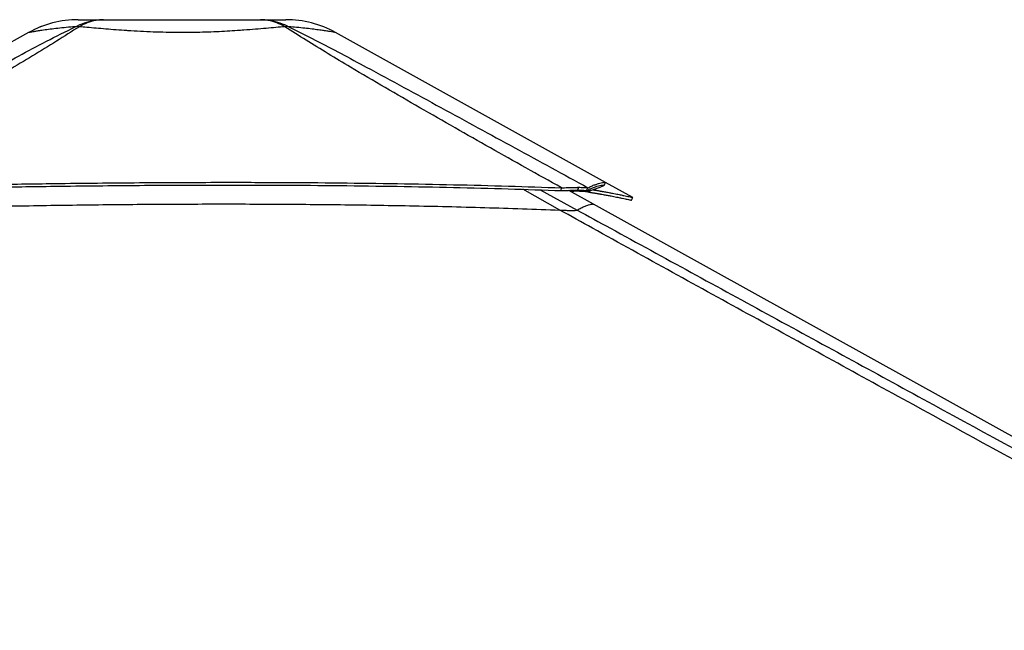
# Model space of a CAD drawing. Header units: millimetres. Extents: x 20 to 22981, y 40 to 19992.
# Tile 92 of 120: x 14747 to 16018, y 7194 to 7983. Entities that reach past the tile are written whole.
import ezdxf

# ---------------------------------------------------------------- set-up
doc = ezdxf.new("R2010")
doc.units = ezdxf.units.MM
doc.header["$LTSCALE"] = 2

msp = doc.modelspace()

# ---------------------------------------------------------------- linework, layer by layer
at = {"color": 7, "linetype": 'Continuous', "lineweight": 25}
for p, q in [((14758.64, 7966.33), (14375.17, 7753.14)), ((15503.43, 7772.73), (15154.85, 7966.35)), ((15467.7, 7762.64), (15468.72, 7766.37)), ((15467.8, 7762.64), (15468.83, 7766.37)), ((15468.72, 7766.37), (15468.83, 7766.37)), ((15538.68, 7753.15), (15503.45, 7772.72)), ((15446.33, 7762.14), (15446.57, 7765.74)), ((15487.79, 7744.81), (15456.02, 7762.46)), ((15467.7, 7762.64), (15467.8, 7762.64)), ((15478.96, 7762.14), (15480.69, 7765.74)), ((15482.79, 7760.04), (15483.77, 7762.08)), ((17280.75, 6748.91), (15487.79, 7744.81)), ((15460.56, 7736.54), (15460.63, 7736.54))]:
    msp.add_line(p, q, dxfattribs=at)
at = {"color": 8, "linetype": 'Continuous', "lineweight": 25}
for p, q in [((15444.61, 7736.95), (15396.47, 7763.79)), ((15419.23, 7763.03), (15466.86, 7736.95)), ((15480.7, 7761.19), (15479.03, 7762.1))]:
    msp.add_line(p, q, dxfattribs=at)
at = {"color": 7, "linetype": 'Continuous', "lineweight": 25, "flags": 128}
for points in [[(15501.59, 7768.92), (15502.56, 7770.67), (15503.53, 7772.42)], [(15536.77, 7749.63), (15537.74, 7751.38), (15538.72, 7753.13)]]:
    msp.add_lwpolyline(points, dxfattribs=at)
at = {"color": 7, "linetype": 'Continuous', "lineweight": 25}
for centre, radius, start, end in [((14822.78, 7850.96), 132, 90.00001, 119.07196), ((14822.78, 7850.96), 132, 90.00001, 119.07257), ((15090.75, 7850.96), 132, 60.9501, 89.99999), ((15090.75, 7850.96), 132, 60.95085, 89.99999), ((14821.53, 7924.57), 49.37, 86.97156, 93.02844), ((15091.99, 7924.62), 49.34, 86.98562, 93.03931)]:
    msp.add_arc(centre, radius, start, end, dxfattribs=at)
for points, knots in [([(14818.92, 7973.88), (14822.79, 7975.67), (14830.57, 7979.26), (14842.87, 7982.34), (14851.26, 7982.75), (14855.47, 7982.96)], [0, 0, 0, 0, 0.3304639, 0.6637107, 1, 1, 1, 1]), ([(14822.78, 7982.96), (14822.94, 7982.96), (14823.28, 7982.96), (14826.03, 7982.96), (14830.43, 7982.96), (14836.82, 7982.96), (14844.95, 7982.96), (14851.97, 7982.96), (14855.47, 7982.96)], [0, 0, 0, 0, 0.1672356, 0.3348907, 0.5020718, 0.6679271, 0.8343071, 1, 1, 1, 1]), ([(14855.47, 7982.96), (14851.91, 7982.75), (14844.8, 7982.34), (14834.25, 7979.26), (14827.5, 7975.67), (14824.14, 7973.88)], [0, 0, 0, 0, 0.3362893, 0.669536, 1, 1, 1, 1]), ([(14855.47, 7982.96), (14860.33, 7982.96), (14870.07, 7982.96), (14886.19, 7982.96), (14903.08, 7982.96), (14920.65, 7982.96), (14938.61, 7982.96), (14956.75, 7982.96), (14974.9, 7982.96), (14992.86, 7982.96), (15010.43, 7982.96), (15027.33, 7982.96), (15043.45, 7982.96), (15053.19, 7982.96), (15058.05, 7982.96)], [0, 0, 0, 0, 0.08283765, 0.16601881, 0.24893764, 0.33251928, 0.41633794, 0.49996342, 0.58359234, 0.66741447, 0.75099948, 0.83393918, 0.91714152, 1, 1, 1, 1]), ([(15089.37, 7973.89), (15086.01, 7975.67), (15079.27, 7979.26), (15068.71, 7982.34), (15061.61, 7982.75), (15058.05, 7982.96)], [0, 0, 0, 0, 0.3304655, 0.6637123, 1, 1, 1, 1]), ([(15058.05, 7982.96), (15062.26, 7982.75), (15070.65, 7982.34), (15082.94, 7979.26), (15090.72, 7975.67), (15094.58, 7973.89)], [0, 0, 0, 0, 0.3362932, 0.6695402, 1, 1, 1, 1]), ([(15058.05, 7982.96), (15061.55, 7982.96), (15068.58, 7982.96), (15076.71, 7982.96), (15083.08, 7982.96), (15087.56, 7982.96), (15090.04, 7982.96), (15091.05, 7982.96), (15090.75, 7982.96), (15090.75, 7982.96)], [0, 0, 0, 0, 0.1656315, 0.3319494, 0.4977428, 0.6648901, 0.8325116, 0.9997465, 1, 1, 1, 1]), ([(14429.32, 7763.64), (14465.35, 7783.36), (14524.08, 7815.51), (14606.07, 7860.36), (14663.66, 7891.76), (14710.24, 7917.02), (14745.65, 7936), (14781.52, 7955.08), (14806.46, 7967.61), (14818.92, 7973.88)], [0, 0, 0, 0, 0.2839175, 0.4627989, 0.6416931, 0.7312098, 0.8207246, 0.9103698, 1, 1, 1, 1]), ([(14824.14, 7973.88), (14814.34, 7967.64), (14794.76, 7955.16), (14763.72, 7936.13), (14732.12, 7917.18), (14689.22, 7891.9), (14634.82, 7860.44), (14556.69, 7815.93), (14500.04, 7784.13), (14465.59, 7764.78)], [0, 0, 0, 0, 0.0897639, 0.1795426, 0.2695103, 0.35948, 0.5397535, 0.7200459, 1, 1, 1, 1]), ([(15089.38, 7973.88), (15085.59, 7973.53), (15078, 7972.83), (15065.24, 7971.67), (15051.45, 7970.49), (15038.89, 7969.51), (15026.67, 7968.66), (15014.92, 7967.94), (15001.11, 7967.26), (14986.8, 7966.74), (14971.95, 7966.4), (14956.37, 7966.29), (14940.17, 7966.42), (14923.53, 7966.82), (14906.95, 7967.49), (14894.25, 7968.2), (14882.44, 7968.95), (14871.51, 7969.73), (14858.26, 7970.8), (14845.62, 7971.9), (14834.14, 7972.95), (14827.32, 7973.58), (14824.14, 7973.88)], [0, 0, 0, 0, 0.0549575, 0.110318, 0.1670243, 0.224231, 0.2551609, 0.3027292, 0.3506222, 0.3995513, 0.4488435, 0.5000386, 0.5550115, 0.6105017, 0.6676482, 0.7253698, 0.7448852, 0.7960994, 0.8476997, 0.90047, 0.9536225, 1, 1, 1, 1]), ([(15446.57, 7765.74), (15415.94, 7782.92), (15354.66, 7817.29), (15278.75, 7860.5), (15218.68, 7895.27), (15179.16, 7918.54), (15145.14, 7939.02), (15116.54, 7956.59), (15098.43, 7968.12), (15089.38, 7973.88)], [0, 0, 0, 0, 0.2498244, 0.4996596, 0.6246518, 0.7496414, 0.8331026, 0.9165658, 1, 1, 1, 1]), ([(15094.59, 7973.89), (15106.05, 7968.15), (15128.98, 7956.67), (15162.07, 7939.17), (15200.13, 7918.75), (15243.13, 7895.5), (15307.01, 7860.69), (15386.23, 7817.41), (15449.2, 7782.96), (15480.69, 7765.74)], [0, 0, 0, 0, 0.0830759, 0.1661805, 0.249283, 0.3742529, 0.4992254, 0.7496044, 1, 1, 1, 1]), ([(14465.59, 7764.78), (14476.3, 7765.05), (14497, 7765.56), (14527.19, 7766.28), (14555.8, 7766.94), (14583.25, 7767.56), (14609.83, 7768.13), (14635.67, 7768.66), (14667.65, 7769.28), (14705.55, 7769.97), (14749.19, 7770.68), (14796.34, 7771.35), (14847.04, 7771.95), (14901.31, 7772.43), (14954.48, 7772.74), (15015.45, 7772.89), (15084.01, 7772.78), (15159.95, 7772.23), (15234.2, 7771.28), (15306.73, 7769.89), (15377.32, 7768.11), (15423.73, 7766.52), (15446.57, 7765.74)], [0, 0, 0, 0, 0.032848, 0.0634837, 0.0925205, 0.1204906, 0.147532, 0.1738828, 0.199574, 0.2453768, 0.2897483, 0.3329773, 0.3894376, 0.4446269, 0.4987034, 0.5518212, 0.6308141, 0.7081334, 0.7838893, 0.8578773, 0.9300475, 1, 1, 1, 1]), ([(14465.83, 7761.18), (14476.54, 7761.45), (14497.23, 7761.97), (14527.41, 7762.7), (14556.01, 7763.37), (14583.45, 7764), (14610.02, 7764.57), (14635.85, 7765.11), (14667.82, 7765.75), (14705.69, 7766.44), (14749.31, 7767.16), (14796.43, 7767.85), (14847.11, 7768.45), (14901.34, 7768.94), (14954.48, 7769.24), (15015.41, 7769.39), (15083.93, 7769.27), (15159.83, 7768.72), (15234.04, 7767.74), (15306.53, 7766.33), (15377.1, 7764.53), (15423.49, 7762.93), (15446.33, 7762.14)], [0, 0, 0, 0, 0.03285262, 0.06349202, 0.09253161, 0.12050397, 0.14754696, 0.17389888, 0.19959085, 0.24539382, 0.28976432, 0.33299158, 0.38944821, 0.44463294, 0.4987044, 0.55181707, 0.63080296, 0.70811712, 0.78387081, 0.85786048, 0.93003674, 1, 1, 1, 1]), ([(15446.57, 7765.74), (15447.93, 7765.8), (15450.59, 7765.92), (15454.41, 7766.07), (15458.82, 7766.22), (15463.78, 7766.34), (15467.06, 7766.36), (15468.72, 7766.37)], [0, 0, 0, 0, 0.1652591, 0.3248597, 0.4794964, 0.7365719, 1, 1, 1, 1]), ([(15468.83, 7766.37), (15469.84, 7766.37), (15471.85, 7766.36), (15474.4, 7766.29), (15476.84, 7766.18), (15479.06, 7766.01), (15480.14, 7765.83), (15480.69, 7765.74)], [0, 0, 0, 0, 0.1744124, 0.3467131, 0.5184953, 0.7532276, 1, 1, 1, 1]), ([(15478.96, 7762.14), (15480.47, 7762.93), (15483.55, 7764.54), (15488.15, 7766.34), (15492.47, 7767.75), (15496.23, 7768.72), (15499.16, 7769.27), (15500.9, 7769.41), (15501.32, 7769.28), (15501.48, 7769.22)], [0, 0, 0, 0, 0.1401643, 0.2847641, 0.432999, 0.58477, 0.7396693, 0.8979199, 1, 1, 1, 1]), ([(15480.69, 7765.74), (15482.22, 7766.52), (15485.32, 7768.11), (15489.98, 7769.89), (15494.33, 7771.28), (15498.13, 7772.24), (15501.08, 7772.78), (15502.84, 7772.91), (15503.26, 7772.77), (15503.43, 7772.72)], [0, 0, 0, 0, 0.1401425, 0.2847301, 0.4329613, 0.5847364, 0.7396458, 0.8979102, 1, 1, 1, 1]), ([(15501.57, 7768.9), (15501.43, 7768.75), (15501.14, 7768.43), (15499.86, 7767.74), (15498.08, 7766.94), (15495.91, 7766.08), (15493.49, 7765.2), (15490.97, 7764.33), (15488.51, 7763.53), (15486.23, 7762.82), (15483.64, 7762.04), (15481.71, 7761.48), (15480.7, 7761.19)], [0, 0, 0, 0, 0.1270532, 0.2571344, 0.3912554, 0.492867, 0.5980549, 0.7079415, 0.7754979, 0.8458499, 0.9200304, 1, 1, 1, 1]), ([(15446.33, 7762.14), (15447.64, 7762.19), (15450.22, 7762.28), (15453.92, 7762.4), (15458.18, 7762.52), (15462.96, 7762.62), (15466.11, 7762.63), (15467.7, 7762.64)], [0, 0, 0, 0, 0.1661031, 0.3261527, 0.480895, 0.7375236, 1, 1, 1, 1]), ([(15480.7, 7761.19), (15479.59, 7761.35), (15477.89, 7761.59), (15473.97, 7761.64), (15470.31, 7761.57), (15465.94, 7761.36), (15462.07, 7761.11), (15459.58, 7760.9), (15458.92, 7760.85)], [0, 0, 0, 0, 0.3001216, 0.4606933, 0.6171201, 0.7787501, 0.9413275, 1, 1, 1, 1]), ([(15467.8, 7762.64), (15468.77, 7762.64), (15470.69, 7762.63), (15473.11, 7762.58), (15475.41, 7762.49), (15477.49, 7762.35), (15478.46, 7762.21), (15478.96, 7762.14)], [0, 0, 0, 0, 0.17375673, 0.34555923, 0.51711454, 0.75211801, 1, 1, 1, 1]), ([(15469.74, 7761.53), (15471.09, 7761.48), (15473.98, 7761.36), (15477.53, 7761.03), (15480.6, 7760.6), (15482.06, 7760.23), (15482.79, 7760.04)], [0, 0, 0, 0, 0.2313549, 0.49402, 0.7426965, 1, 1, 1, 1]), ([(15482.79, 7760.04), (15483.24, 7759.97), (15484.23, 7759.81), (15485.83, 7759.56), (15487.65, 7759.26), (15489.55, 7758.94), (15491.35, 7758.64), (15492.95, 7758.37), (15494.28, 7758.14), (15495.42, 7757.94), (15496.39, 7757.77), (15498.03, 7757.48), (15500.22, 7757.09), (15502.99, 7756.59), (15505.63, 7756.1), (15508.17, 7755.63), (15511.09, 7755.07), (15514.27, 7754.45), (15517.6, 7753.79), (15521.27, 7753.05), (15525.07, 7752.26), (15528.72, 7751.48), (15531.92, 7750.78), (15534.53, 7750.19), (15536.17, 7749.8), (15536.87, 7749.63), (15536.74, 7749.65), (15536.73, 7749.65)], [0, 0, 0, 0, 0.013239, 0.0290635, 0.0474985, 0.0683471, 0.0876417, 0.1038869, 0.1190789, 0.1305107, 0.1411477, 0.151433, 0.1852612, 0.2157604, 0.2497453, 0.2819247, 0.313005, 0.3657007, 0.4154325, 0.4634709, 0.5453825, 0.6240113, 0.7001368, 0.7992658, 0.8961297, 0.9914779, 1, 1, 1, 1]), ([(15487.37, 7763.18), (15487.41, 7763.17), (15488.06, 7763.07), (15489.4, 7762.85), (15491.31, 7762.53), (15493.12, 7762.22), (15494.72, 7761.95), (15496.05, 7761.71), (15497.2, 7761.52), (15498.18, 7761.34), (15499.82, 7761.05), (15502.01, 7760.66), (15504.8, 7760.15), (15507.45, 7759.66), (15510.01, 7759.18), (15512.94, 7758.62), (15516.13, 7757.99), (15519.47, 7757.33), (15523.15, 7756.58), (15526.97, 7755.78), (15530.63, 7754.99), (15533.85, 7754.28), (15536.47, 7753.69), (15538.12, 7753.3), (15538.82, 7753.12), (15538.68, 7753.14), (15538.67, 7753.14)], [0, 0, 0, 0, 0.001093, 0.0200594, 0.0415091, 0.0613599, 0.0780734, 0.0937034, 0.1054648, 0.1164085, 0.1269903, 0.1617938, 0.1931723, 0.228137, 0.261244, 0.2932201, 0.3474346, 0.3985996, 0.4480222, 0.5322936, 0.6131871, 0.6915047, 0.7934879, 0.89314, 0.9912326, 1, 1, 1, 1]), ([(14467.54, 7736), (14493.86, 7736.71), (14546.49, 7738.14), (14628.9, 7740.15), (14714.75, 7741.95), (14804.03, 7743.43), (14893.35, 7744.44), (14982.68, 7744.93), (15072, 7744.83), (15161.27, 7744.11), (15253.13, 7742.66), (15347.57, 7740.44), (15412.26, 7738.11), (15444.61, 7736.95)], [0, 0, 0, 0, 0.0809738, 0.1619634, 0.2532731, 0.3445831, 0.4358934, 0.5272036, 0.6185136, 0.7098231, 0.8011318, 0.9005603, 1, 1, 1, 1]), ([(17497.73, 6612.47), (17291.05, 6725.29), (16896.73, 6940.55), (16364.2, 7231.57), (15969.38, 7447.73), (15693.29, 7599.42), (15541.39, 7683.21), (15458.66, 7729.14), (15444.61, 7736.95)], [0, 0, 0, 0, 0.3015454, 0.5753359, 0.7773277, 0.8783239, 0.9793204, 1, 1, 1, 1]), ([(15444.61, 7736.95), (15446.42, 7736.88), (15450.1, 7736.74), (15455.75, 7736.58), (15458.9, 7736.55), (15460.56, 7736.54)], [0, 0, 0, 0, 0.3130288, 0.6369897, 1, 1, 1, 1]), ([(15460.63, 7736.54), (15461.98, 7736.55), (15464.22, 7736.57), (15465.87, 7736.71), (15466.61, 7736.83), (15466.79, 7736.91), (15466.86, 7736.95)], [0, 0, 0, 0, 0.3664397, 0.605723, 0.8517133, 1, 1, 1, 1])]:
    msp.add_open_spline(points, degree=3, knots=knots, dxfattribs=at)
at = {"color": 8, "linetype": 'Continuous', "lineweight": 25}
for points, knots in [([(14818.92, 7973.88), (14814.93, 7973.53), (14806.93, 7972.82), (14796.12, 7971.66), (14786.29, 7970.48), (14779.05, 7969.5), (14773.16, 7968.66), (14768.44, 7967.94), (14764.18, 7967.26), (14761.01, 7966.73), (14759.19, 7966.42), (14758.39, 7966.29), (14758.64, 7966.33), (14758.64, 7966.33)], [0, 0, 0, 0, 0.1099095, 0.2206249, 0.3340328, 0.4484415, 0.5101909, 0.6053246, 0.7011074, 0.7989626, 0.8975437, 0.9998935, 1, 1, 1, 1]), ([(15154.85, 7966.35), (15154.85, 7966.35), (15155.09, 7966.31), (15154.21, 7966.46), (15151.96, 7966.84), (15147.86, 7967.52), (15143.38, 7968.22), (15138.31, 7968.97), (15132.8, 7969.75), (15124.63, 7970.82), (15115.23, 7971.91), (15105.19, 7972.96), (15097.95, 7973.59), (15094.58, 7973.89)], [0, 0, 0, 0, 0.0001063, 0.1100645, 0.2210574, 0.3353628, 0.4508183, 0.4898608, 0.5923053, 0.6955218, 0.8010785, 0.9073997, 1, 1, 1, 1]), ([(15466.86, 7736.95), (15468.59, 7737.97), (15472.04, 7740), (15477.17, 7742.18), (15481.72, 7743.77), (15485.23, 7744.67), (15487.34, 7744.97), (15487.62, 7744.76), (15487.72, 7744.68)], [0, 0, 0, 0, 0.172341, 0.344695, 0.5276322, 0.7105709, 0.8935111, 1, 1, 1, 1]), ([(15466.86, 7736.95), (15481.12, 7729.14), (15565.02, 7683.21), (15718.2, 7599.43), (15995.78, 7447.74), (16203.74, 7334.21), (16342.38, 7258.52)], [0, 0, 0, 0, 0.0486818, 0.2865096, 0.5243388, 1, 1, 1, 1])]:
    msp.add_open_spline(points, degree=3, knots=knots, dxfattribs=at)

doc.saveas('drawing.dxf')
